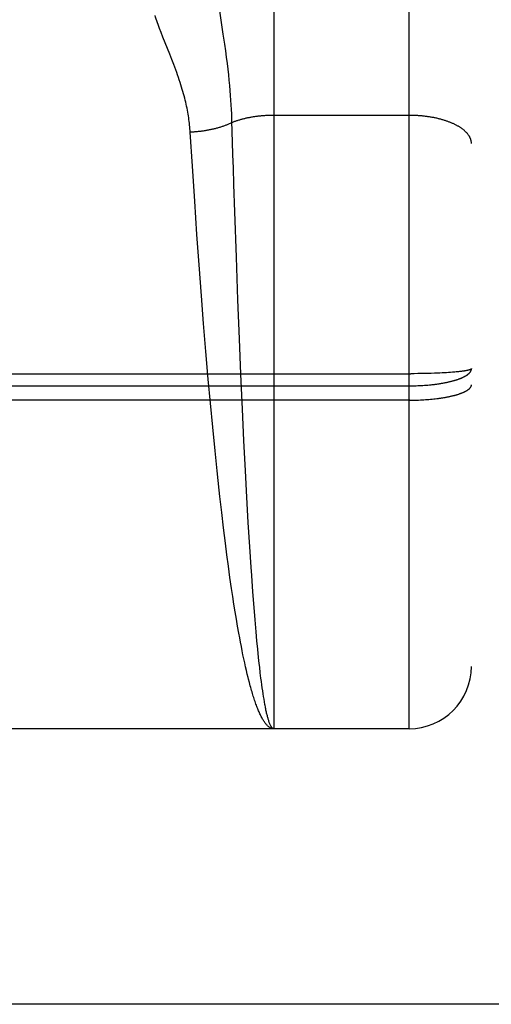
# Model space of a CAD drawing. Header units: inches. Extents: x 0 to 230, y 0 to 149.
# Tile 7 of 92: x 70.189 to 70.416, y 37.561 to 38.034. Entities that reach past the tile are written whole.
import ezdxf

# ---------------------------------------------------------------- set-up
doc = ezdxf.new("R2010")
doc.units = ezdxf.units.IN
doc.header["$LTSCALE"] = 12.635135
doc.header["$MEASUREMENT"] = 0
doc.linetypes.add('HIDDEN', pattern=[0.2, 0.1, -0.1])
doc.layers.get('0').update_dxf_attribs({"linetype": 'CONTINUOUS'})
for name, color, linetype in [('02___PRT_ALL_AXES', 7, 'CONTINUOUS'), ('DEFAULT_2', 8, 'HIDDEN'), ('DIMENSIONS', 7, 'CONTINUOUS')]:
    doc.layers.add(name, color=color, linetype=linetype)
doc.styles.get("Standard").update_dxf_attribs({"font": 'arial.ttf'})
doc.dimstyles.new('DIMSTYLE_1', dxfattribs={"dimtxt": 1.013514, "dimasz": 1.351351, "dimexe": 0.09, "dimexo": 0.07, "dimgap": 0.0375, "dimtad": 0, "dimtih": 1, "dimtoh": 1, "dimzin": 4, "dimdsep": 46, "dimtxsty": 'Standard', "dimblk": '_FILLED', "dimblk1": '_FILLED', "dimblk2": '_FILLED', "dimcen": 0.09, "dimazin": 1, "dimtfac": 1, "dimtofl": 0, "dimtmove": 0, "dimatfit": 3, "dimldrblk": '_FILLED', "dimfxl": 1, "dimtolj": 1, "dimtzin": 4, "dimarcsym": 0})

# ---------------------------------------------------------------- blocks, each defined once
blk = doc.blocks.new('_FILLED')
at = {"color": 0, "linetype": 'ByBlock'}
blk.add_solid([(0, 0), (-1, 0.2), (-1, -0.2)], dxfattribs=at)
blk = doc.blocks.new('*D13')
at = {"layer": 'DIMENSIONS', "color": 2, "linetype": 'Continuous'}
for p, q in [((69.28112, 84.02532), (66.68743, 84.02532)), ((72.90612, 84.02532), (75.60882, 84.02532))]:
    blk.add_line(p, q, dxfattribs=at)
at = {"layer": 'DIMENSIONS', "color": 2, "linetype": 'Continuous', "xscale": 1.3513513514, "yscale": 1.3513513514, "zscale": 1.3513513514}
blk.add_blockref('_FILLED', (69.28112, 84.02532), dxfattribs=at)
at = {"layer": 'DIMENSIONS', "color": 2, "linetype": 'Continuous', "xscale": 1.3513513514, "yscale": 1.3513513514, "zscale": 1.3513513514, "rotation": 180}
blk.add_blockref('_FILLED', (72.90612, 84.02532), dxfattribs=at)
at = {"layer": 'DIMENSIONS', "color": 2, "linetype": 'Continuous', "insert": (66.18067, 84.53208), "char_height": 1.013514, "width": 2.7541947, "attachment_point": 3, "line_spacing_factor": 0.9}
blk.add_mtext('3.63', dxfattribs=at)

msp = doc.modelspace()

# ---------------------------------------------------------------- linework, layer by layer
at = {"color": 3, "linetype": 'Continuous'}
msp.add_line((72.86412, 37.5607), (44.26062, 37.5607), dxfattribs=at)
at = {"layer": '02___PRT_ALL_AXES', "color": 8, "linetype": 'HIDDEN'}
msp.add_line((70.37612, 37.6932), (70.31112, 37.6932), dxfattribs=at)
at = {"layer": 'DEFAULT_2', "color": 8, "linetype": 'HIDDEN'}
for p, q in [((70.37612, 37.6932), (70.37612, 39.4782)), ((70.40612, 39.4482), (70.40612, 37.7232)), ((70.31112, 38.50399), (70.31112, 37.6932)), ((70.28684, 38.02728), (70.28447, 38.04299)), ((70.25782, 38.02584), (70.257, 38.02795)), ((70.26108, 38.01763), (70.25782, 38.02584)), ((70.28755, 38.02237), (70.28684, 38.02728)), ((70.28799, 38.0192), (70.28755, 38.02237)), ((70.26207, 38.01511), (70.26108, 38.01763)), ((70.2884, 38.01614), (70.28799, 38.0192)), ((70.28877, 38.01318), (70.2884, 38.01614)), ((70.28911, 38.01035), (70.28877, 38.01318)), ((70.28942, 38.00763), (70.28911, 38.01035)), ((70.28969, 38.00502), (70.28942, 38.00763)), ((70.28994, 38.00251), (70.28969, 38.00502)), ((70.29016, 38.00008), (70.28994, 38.00251)), ((70.29035, 37.99772), (70.29016, 38.00008)), ((70.29051, 37.99543), (70.29035, 37.99772)), ((70.29066, 37.99319), (70.29051, 37.99543)), ((70.29078, 37.991), (70.29066, 37.99319)), ((70.29088, 37.98885), (70.29078, 37.991)), ((70.37612, 37.98817), (70.31071, 37.98817)), ((70.27195, 37.96381), (70.27093, 37.98005)), ((70.2913, 37.9755), (70.29116, 37.98011)), ((70.29149, 37.96926), (70.2913, 37.9755)), ((70.29168, 37.96292), (70.29149, 37.96926)), ((70.27307, 37.94684), (70.27195, 37.96381)), ((70.29194, 37.95488), (70.29168, 37.96292)), ((70.29237, 37.94178), (70.29194, 37.95488)), ((70.27417, 37.93089), (70.27307, 37.94684)), ((70.29311, 37.91999), (70.29237, 37.94178)), ((70.27522, 37.91623), (70.27417, 37.93089)), ((70.27634, 37.90136), (70.27522, 37.91623)), ((70.29386, 37.89954), (70.29311, 37.91999)), ((70.27739, 37.88804), (70.27634, 37.90136)), ((70.29459, 37.88071), (70.29386, 37.89954)), ((70.27848, 37.87468), (70.27739, 37.88804)), ((70.2953, 37.86367), (70.29459, 37.88071)), ((70.27963, 37.86136), (70.27848, 37.87468)), ((69.81028, 37.86393), (70.37696, 37.86393)), ((70.37864, 37.86394), (70.37696, 37.86393)), ((70.38031, 37.86396), (70.37864, 37.86394)), ((70.38197, 37.86398), (70.38031, 37.86396)), ((70.38361, 37.86401), (70.38197, 37.86398)), ((70.38523, 37.86405), (70.38361, 37.86401)), ((70.38682, 37.86409), (70.38523, 37.86405)), ((70.38837, 37.86415), (70.38682, 37.86409)), ((70.38989, 37.86421), (70.38837, 37.86415)), ((70.391, 37.86425), (70.38989, 37.86421)), ((70.39208, 37.86431), (70.391, 37.86425)), ((70.39314, 37.86436), (70.39208, 37.86431)), ((70.39416, 37.86442), (70.39314, 37.86436)), ((70.39515, 37.86449), (70.39416, 37.86442)), ((70.39611, 37.86455), (70.39515, 37.86449)), ((70.39703, 37.86462), (70.39611, 37.86455)), ((70.39763, 37.86467), (70.39703, 37.86462)), ((70.39821, 37.86472), (70.39763, 37.86467)), ((70.39877, 37.86477), (70.39821, 37.86472)), ((70.39931, 37.86482), (70.39877, 37.86477)), ((70.39984, 37.86488), (70.39931, 37.86482)), ((70.40034, 37.86493), (70.39984, 37.86488)), ((70.40083, 37.86499), (70.40034, 37.86493)), ((70.4013, 37.86504), (70.40083, 37.86499)), ((70.40174, 37.8651), (70.4013, 37.86504)), ((70.40217, 37.86516), (70.40174, 37.8651)), ((70.28066, 37.84979), (70.27963, 37.86136)), ((70.29604, 37.84683), (70.2953, 37.86367)), ((69.8107, 37.85811), (70.37612, 37.8581)), ((70.37612, 37.8581), (70.37696, 37.85811)), ((70.37696, 37.85811), (70.3778, 37.85812)), ((70.3778, 37.85812), (70.37864, 37.85813)), ((70.37864, 37.85813), (70.37948, 37.85816)), ((70.37948, 37.85816), (70.38031, 37.85819)), ((70.38031, 37.85819), (70.38115, 37.85822)), ((70.38115, 37.85822), (70.38197, 37.85826)), ((70.38197, 37.85826), (70.3828, 37.85831)), ((70.3828, 37.85831), (70.38361, 37.85837)), ((70.38361, 37.85837), (70.38443, 37.85843)), ((70.38443, 37.85843), (70.38523, 37.85849)), ((70.38523, 37.85849), (70.38603, 37.85857)), ((70.38603, 37.85857), (70.38682, 37.85865)), ((70.37654, 37.8512), (69.81112, 37.8512)), ((70.28174, 37.83828), (70.28066, 37.84979)), ((70.37654, 37.8512), (70.37738, 37.8512)), ((70.37738, 37.8512), (70.37822, 37.85122)), ((70.37822, 37.85122), (70.37906, 37.85123)), ((70.37906, 37.85123), (70.3799, 37.85126)), ((70.3799, 37.85126), (70.38073, 37.85129)), ((70.38073, 37.85129), (70.38156, 37.85132)), ((70.38156, 37.85132), (70.38238, 37.85136)), ((70.38238, 37.85136), (70.3832, 37.85141)), ((70.3832, 37.85141), (70.38402, 37.85146)), ((70.38402, 37.85146), (70.38483, 37.85152)), ((70.38483, 37.85152), (70.38563, 37.85158)), ((70.38563, 37.85158), (70.38642, 37.85165)), ((70.38642, 37.85165), (70.38721, 37.85173)), ((70.38721, 37.85173), (70.38799, 37.85181)), ((70.38799, 37.85181), (70.38875, 37.85189)), ((70.38875, 37.85189), (70.38951, 37.85198)), ((70.38951, 37.85198), (70.39026, 37.85208)), ((70.29675, 37.83185), (70.29604, 37.84683)), ((70.28286, 37.8269), (70.28174, 37.83828)), ((70.29748, 37.81721), (70.29675, 37.83185)), ((70.28385, 37.8173), (70.28286, 37.8269)), ((70.28486, 37.8079), (70.28385, 37.8173)), ((70.29816, 37.8046), (70.29748, 37.81721)), ((70.2852, 37.80481), (70.28486, 37.8079)), ((70.28607, 37.7972), (70.2852, 37.80481)), ((70.29886, 37.79241), (70.29816, 37.8046)), ((70.28695, 37.78977), (70.28607, 37.7972)), ((70.28784, 37.78251), (70.28695, 37.78977)), ((70.29957, 37.78072), (70.29886, 37.79241)), ((70.28857, 37.77685), (70.28784, 37.78251)), ((70.30021, 37.77093), (70.29957, 37.78072)), ((70.28931, 37.77133), (70.28857, 37.77685)), ((70.29005, 37.76594), (70.28931, 37.77133)), ((70.30049, 37.76687), (70.30021, 37.77093)), ((70.29081, 37.76071), (70.29005, 37.76594)), ((70.30106, 37.75901), (70.30049, 37.76687)), ((70.29138, 37.75688), (70.29081, 37.76071)), ((70.29195, 37.75315), (70.29138, 37.75688)), ((70.30163, 37.75151), (70.30106, 37.75901)), ((70.29253, 37.7495), (70.29195, 37.75315)), ((70.30212, 37.74556), (70.30163, 37.75151)), ((70.29312, 37.74596), (70.29253, 37.7495)), ((70.29371, 37.7425), (70.29312, 37.74596)), ((70.30261, 37.73988), (70.30212, 37.74556)), ((70.2943, 37.73915), (70.29371, 37.7425)), ((70.2947, 37.73698), (70.2943, 37.73915)), ((70.2951, 37.73484), (70.2947, 37.73698)), ((70.30301, 37.73554), (70.30261, 37.73988)), ((70.2955, 37.73276), (70.2951, 37.73484)), ((70.2959, 37.73072), (70.2955, 37.73276)), ((70.30341, 37.7314), (70.30301, 37.73554)), ((70.30381, 37.72744), (70.30341, 37.7314)), ((70.2963, 37.72873), (70.2959, 37.73072)), ((70.29671, 37.72679), (70.2963, 37.72873)), ((70.29712, 37.7249), (70.29671, 37.72679)), ((70.30412, 37.7246), (70.30381, 37.72744)), ((70.29752, 37.72306), (70.29712, 37.7249)), ((70.29793, 37.72127), (70.29752, 37.72306)), ((70.30432, 37.72277), (70.30412, 37.7246)), ((70.30463, 37.72013), (70.30432, 37.72277)), ((70.29835, 37.71953), (70.29793, 37.72127)), ((70.29876, 37.71784), (70.29835, 37.71953)), ((70.30494, 37.71759), (70.30463, 37.72013)), ((70.30515, 37.71597), (70.30494, 37.71759)), ((70.30535, 37.7144), (70.30515, 37.71597)), ((70.30556, 37.71289), (70.30535, 37.7144)), ((70.30577, 37.71142), (70.30556, 37.71289)), ((70.30598, 37.71001), (70.30577, 37.71142)), ((70.30619, 37.70866), (70.30598, 37.71001)), ((70.3064, 37.70736), (70.30619, 37.70866)), ((70.30661, 37.70611), (70.3064, 37.70736)), ((70.30682, 37.70492), (70.30661, 37.70611)), ((70.31112, 37.6932), (70.12612, 37.6932))]:
    msp.add_line(p, q, dxfattribs=at)
for points in [[(70.257, 38.02795), (70.25623, 38.02994), (70.25587, 38.0309), (70.25553, 38.03183), (70.2552, 38.03274), (70.25489, 38.03363), (70.25459, 38.03449), (70.2543, 38.03532), (70.25403, 38.03614)], [(70.27093, 37.98005), (70.27087, 37.9809), (70.2708, 37.98175), (70.27073, 37.98261), (70.27064, 37.98347), (70.27055, 37.98434), (70.27044, 37.98522), (70.27032, 37.9861), (70.2702, 37.98699), (70.27006, 37.98789), (70.26991, 37.9888), (70.26975, 37.98972), (70.26958, 37.99064), (70.26939, 37.99158), (70.26919, 37.99253), (70.26898, 37.99349), (70.26876, 37.99447), (70.26852, 37.99546), (70.26827, 37.99646), (70.268, 37.99749), (70.26772, 37.99853), (70.26742, 37.99959), (70.2671, 38.00067), (70.26677, 38.00178), (70.26642, 38.0029), (70.26606, 38.00405), (70.26567, 38.00521), (70.26527, 38.0064), (70.26485, 38.0076), (70.26442, 38.00882), (70.26397, 38.01006), (70.26351, 38.01131), (70.26304, 38.01258), (70.26207, 38.01511)], [(70.29116, 37.98011), (70.29099, 37.9857), (70.29096, 37.98674), (70.29088, 37.98885)], [(70.31071, 37.98817), (70.31031, 37.98816), (70.3099, 37.98816), (70.30949, 37.98815), (70.30908, 37.98814), (70.30868, 37.98812), (70.30827, 37.98811), (70.30786, 37.98809), (70.30746, 37.98807), (70.30706, 37.98804), (70.30665, 37.98802), (70.30625, 37.98799), (70.30585, 37.98796), (70.30545, 37.98792), (70.30505, 37.98789), (70.30465, 37.98785), (70.30425, 37.98781), (70.30385, 37.98776), (70.30346, 37.98772), (70.30306, 37.98767), (70.30267, 37.98762), (70.30228, 37.98756), (70.30189, 37.98751), (70.30151, 37.98745), (70.30112, 37.98739), (70.30074, 37.98733), (70.30035, 37.98726), (70.29998, 37.98719), (70.2996, 37.98712), (70.29922, 37.98705), (70.29885, 37.98698), (70.29848, 37.9869), (70.29811, 37.98682), (70.29774, 37.98674), (70.29738, 37.98666), (70.29702, 37.98657), (70.29666, 37.98648), (70.2963, 37.98639), (70.29595, 37.9863), (70.2956, 37.98621), (70.29525, 37.98611), (70.29491, 37.98601), (70.29457, 37.98591), (70.29423, 37.98581), (70.29389, 37.9857), (70.29356, 37.98559), (70.29323, 37.98549), (70.2929, 37.98537), (70.29258, 37.98526), (70.29226, 37.98515), (70.29195, 37.98503), (70.29164, 37.98491), (70.29133, 37.98479), (70.29102, 37.98467)], [(70.40612, 37.97458), (70.40612, 37.97477), (70.40611, 37.97496), (70.40609, 37.97515), (70.40607, 37.97534), (70.40605, 37.97553), (70.40601, 37.97572), (70.40598, 37.97591), (70.40593, 37.9761), (70.40588, 37.97629), (70.40583, 37.97648), (70.40576, 37.97666), (70.4057, 37.97685), (70.40562, 37.97704), (70.40554, 37.97723), (70.40546, 37.97741), (70.40537, 37.9776), (70.40527, 37.97779), (70.40517, 37.97797), (70.40506, 37.97815), (70.40495, 37.97834), (70.40483, 37.97852), (70.4047, 37.9787), (70.40457, 37.97888), (70.40444, 37.97906), (70.4043, 37.97924), (70.40415, 37.97942), (70.404, 37.9796), (70.40384, 37.97978), (70.40367, 37.97995), (70.4035, 37.98013), (70.40333, 37.9803), (70.40315, 37.98047), (70.40296, 37.98064), (70.40277, 37.98081), (70.40258, 37.98098), (70.40238, 37.98115), (70.40217, 37.98132), (70.40196, 37.98148), (70.40174, 37.98164), (70.40152, 37.98181), (70.4013, 37.98197), (70.40106, 37.98213), (70.40083, 37.98228), (70.40059, 37.98244), (70.40034, 37.9826), (70.40009, 37.98275), (70.39984, 37.9829), (70.39958, 37.98305), (70.39931, 37.9832), (70.39904, 37.98334), (70.39877, 37.98349), (70.39849, 37.98363), (70.39821, 37.98377), (70.39792, 37.98391), (70.39763, 37.98405), (70.39733, 37.98419), (70.39703, 37.98432), (70.39673, 37.98445), (70.39642, 37.98458), (70.39611, 37.98471), (70.3958, 37.98484), (70.39548, 37.98496), (70.39515, 37.98508), (70.39483, 37.9852), (70.39449, 37.98532), (70.39416, 37.98544), (70.39382, 37.98555), (70.39348, 37.98566), (70.39314, 37.98577), (70.39279, 37.98588), (70.39244, 37.98598), (70.39208, 37.98608), (70.39172, 37.98618), (70.39136, 37.98628), (70.391, 37.98638), (70.39063, 37.98647), (70.39026, 37.98656), (70.38989, 37.98665), (70.38952, 37.98674), (70.38914, 37.98682), (70.38876, 37.9869), (70.38837, 37.98698), (70.38799, 37.98706), (70.3876, 37.98713), (70.38721, 37.9872), (70.38682, 37.98727), (70.38643, 37.98734), (70.38603, 37.9874), (70.38563, 37.98747), (70.38523, 37.98753), (70.38483, 37.98758), (70.38443, 37.98764), (70.38402, 37.98769), (70.38361, 37.98774), (70.38321, 37.98778), (70.3828, 37.98783), (70.38239, 37.98787), (70.38197, 37.98791), (70.38156, 37.98794), (70.38115, 37.98797), (70.38073, 37.98801), (70.38031, 37.98803), (70.3799, 37.98806), (70.37948, 37.98808), (70.37906, 37.9881), (70.37864, 37.98812), (70.37822, 37.98813), (70.3778, 37.98815), (70.37738, 37.98815), (70.37696, 37.98816), (70.37654, 37.98817), (70.37612, 37.98817)], [(70.29102, 37.98467), (70.29071, 37.98451), (70.29039, 37.98437), (70.29006, 37.98422), (70.28973, 37.98407), (70.2894, 37.98393), (70.28907, 37.98379), (70.28873, 37.98365), (70.28839, 37.98352), (70.28804, 37.98338), (70.28769, 37.98325), (70.28734, 37.98312), (70.28698, 37.98299), (70.28662, 37.98287), (70.28626, 37.98275), (70.28589, 37.98263), (70.28553, 37.98251), (70.28515, 37.98239), (70.28478, 37.98228), (70.2844, 37.98217), (70.28402, 37.98206), (70.28364, 37.98196), (70.28326, 37.98186), (70.28287, 37.98176), (70.28248, 37.98166), (70.28209, 37.98156), (70.28169, 37.98147), (70.2813, 37.98138), (70.2809, 37.9813), (70.2805, 37.98121), (70.2801, 37.98113), (70.27969, 37.98105), (70.27929, 37.98098), (70.27888, 37.9809), (70.27847, 37.98083), (70.27806, 37.98076), (70.27765, 37.9807), (70.27723, 37.98064), (70.27682, 37.98058), (70.2764, 37.98052), (70.27598, 37.98047), (70.27557, 37.98042), (70.27515, 37.98037), (70.27473, 37.98033), (70.27431, 37.98028), (70.27389, 37.98024), (70.27346, 37.98021), (70.27304, 37.98018), (70.27262, 37.98014), (70.2722, 37.98012), (70.27177, 37.98009), (70.27135, 37.98007), (70.27093, 37.98005)], [(70.38682, 37.85865), (70.38721, 37.85869), (70.3876, 37.85873), (70.38799, 37.85878), (70.38837, 37.85882), (70.38876, 37.85887), (70.38914, 37.85892), (70.38952, 37.85897), (70.38989, 37.85903), (70.39026, 37.85908), (70.39063, 37.85914), (70.391, 37.85919), (70.39136, 37.85925), (70.39172, 37.85931), (70.39208, 37.85937), (70.39244, 37.85943), (70.39279, 37.8595), (70.39314, 37.85956), (70.39348, 37.85963), (70.39382, 37.8597), (70.39416, 37.85976), (70.39449, 37.85984), (70.39483, 37.85991), (70.39515, 37.85998), (70.39548, 37.86005), (70.3958, 37.86013), (70.39611, 37.86021), (70.39642, 37.86028), (70.39673, 37.86036), (70.39703, 37.86044), (70.39733, 37.86052), (70.39763, 37.86061), (70.39792, 37.86069), (70.39821, 37.86078), (70.39849, 37.86086), (70.39877, 37.86095), (70.39904, 37.86104), (70.39931, 37.86112), (70.39958, 37.86121), (70.39984, 37.86131), (70.40009, 37.8614), (70.40034, 37.86149), (70.40059, 37.86159), (70.40083, 37.86168), (70.40106, 37.86178), (70.4013, 37.86187), (70.40152, 37.86197), (70.40174, 37.86207), (70.40196, 37.86217), (70.40217, 37.86227), (70.40238, 37.86237), (70.40258, 37.86247), (70.40277, 37.86257), (70.40296, 37.86268), (70.40315, 37.86278), (70.40333, 37.86289), (70.4035, 37.86299), (70.40367, 37.8631), (70.40384, 37.8632), (70.404, 37.86331), (70.40415, 37.86342), (70.4043, 37.86353), (70.40444, 37.86364), (70.40457, 37.86375), (70.4047, 37.86386), (70.40483, 37.86397), (70.40495, 37.86408), (70.40506, 37.86419), (70.40517, 37.8643), (70.40527, 37.86441), (70.40537, 37.86453), (70.40546, 37.86464), (70.40554, 37.86475), (70.40562, 37.86487), (70.4057, 37.86498), (70.40576, 37.8651), (70.40583, 37.86521), (70.40588, 37.86533), (70.40593, 37.86544), (70.40598, 37.86556), (70.40601, 37.86567), (70.40605, 37.86579), (70.40607, 37.8659), (70.40609, 37.86602), (70.40611, 37.86613), (70.40612, 37.86625), (70.40612, 37.86637)], [(70.40612, 37.86637), (70.40612, 37.86633), (70.40611, 37.8663), (70.40609, 37.86626), (70.40607, 37.86623), (70.40605, 37.8662), (70.40601, 37.86616), (70.40598, 37.86613), (70.40593, 37.86609), (70.40588, 37.86606), (70.40583, 37.86603), (70.40576, 37.86599), (70.4057, 37.86596), (70.40562, 37.86592), (70.40554, 37.86589), (70.40546, 37.86586), (70.40537, 37.86582), (70.40527, 37.86579), (70.40517, 37.86576), (70.40506, 37.86573), (70.40495, 37.86569), (70.40483, 37.86566), (70.4047, 37.86563), (70.40457, 37.86559), (70.40444, 37.86556), (70.4043, 37.86553), (70.40415, 37.8655), (70.404, 37.86547), (70.40384, 37.86544), (70.40367, 37.8654), (70.4035, 37.86537), (70.40333, 37.86534), (70.40315, 37.86531), (70.40296, 37.86528), (70.40277, 37.86525), (70.40258, 37.86522), (70.40238, 37.86519), (70.40217, 37.86516)], [(70.39026, 37.85208), (70.39063, 37.85213), (70.391, 37.85218), (70.39136, 37.85223), (70.39172, 37.85229), (70.39208, 37.85234), (70.39243, 37.8524), (70.39279, 37.85245), (70.39313, 37.85251), (70.39348, 37.85257), (70.39382, 37.85263), (70.39416, 37.8527), (70.39449, 37.85276), (70.39482, 37.85282), (70.39515, 37.85289), (70.39547, 37.85296), (70.39579, 37.85302), (70.39611, 37.85309), (70.39642, 37.85316), (70.39673, 37.85323), (70.39703, 37.85331), (70.39733, 37.85338), (70.39763, 37.85345), (70.39792, 37.85353), (70.39821, 37.85361), (70.39849, 37.85368), (70.39877, 37.85376), (70.39904, 37.85384), (70.39931, 37.85392), (70.39957, 37.854), (70.39983, 37.85408), (70.40009, 37.85417), (70.40034, 37.85425), (70.40059, 37.85434), (70.40083, 37.85442), (70.40106, 37.85451), (70.40129, 37.8546), (70.40152, 37.85468), (70.40174, 37.85477), (70.40196, 37.85486), (70.40217, 37.85495), (70.40238, 37.85504), (70.40258, 37.85513), (70.40277, 37.85523), (70.40296, 37.85532), (70.40315, 37.85541), (70.40333, 37.85551), (70.4035, 37.8556), (70.40367, 37.8557), (70.40384, 37.85579), (70.40399, 37.85589), (70.40415, 37.85599), (70.4043, 37.85608), (70.40444, 37.85618), (70.40457, 37.85628), (70.4047, 37.85638), (70.40483, 37.85648), (70.40495, 37.85658), (70.40506, 37.85668), (70.40517, 37.85678), (70.40527, 37.85688), (70.40537, 37.85698), (70.40546, 37.85708), (70.40554, 37.85718), (70.40562, 37.85729), (70.4057, 37.85739), (70.40576, 37.85749), (70.40583, 37.85759), (70.40588, 37.8577), (70.40593, 37.8578), (70.40598, 37.8579), (70.40601, 37.85801), (70.40605, 37.85811), (70.40607, 37.85821), (70.40609, 37.85832), (70.40611, 37.85842), (70.40612, 37.85853), (70.40612, 37.85863)], [(70.29938, 37.71541), (70.29897, 37.71702), (70.29876, 37.71784)], [(70.31112, 37.6932), (70.3109, 37.69321), (70.31069, 37.69323), (70.31047, 37.69327), (70.31026, 37.69332), (70.31004, 37.69338), (70.30982, 37.69347), (70.30961, 37.69356), (70.30939, 37.69368), (70.30917, 37.6938), (70.30896, 37.69395), (70.30874, 37.6941), (70.30853, 37.69428), (70.30831, 37.69446), (70.30809, 37.69466), (70.30788, 37.69488), (70.30766, 37.69511), (70.30745, 37.69536), (70.30723, 37.69562), (70.30702, 37.6959), (70.3068, 37.69619), (70.30659, 37.69649), (70.30637, 37.69681), (70.30616, 37.69715), (70.30594, 37.6975), (70.30573, 37.69786), (70.30551, 37.69824), (70.3053, 37.69863), (70.30508, 37.69904), (70.30487, 37.69946), (70.30466, 37.6999), (70.30444, 37.70035), (70.30423, 37.70082), (70.30402, 37.7013), (70.3038, 37.70179), (70.30359, 37.7023), (70.30338, 37.70282), (70.30316, 37.70336), (70.30295, 37.70391), (70.30274, 37.70448), (70.30253, 37.70506), (70.30232, 37.70565), (70.3021, 37.70626), (70.30189, 37.70688), (70.30168, 37.70752), (70.30147, 37.70817), (70.30126, 37.70883), (70.30105, 37.70951), (70.30084, 37.7102), (70.30063, 37.7109), (70.30042, 37.71162), (70.30021, 37.71235), (70.3, 37.71309), (70.2998, 37.71385), (70.29959, 37.71462), (70.29938, 37.71541)], [(70.31112, 37.6932), (70.31101, 37.69321), (70.3109, 37.69323), (70.3108, 37.69326), (70.31069, 37.69332), (70.31058, 37.69338), (70.31047, 37.69346), (70.31036, 37.69356), (70.31026, 37.69367), (70.31015, 37.6938), (70.31004, 37.69394), (70.30993, 37.69409), (70.30982, 37.69426), (70.30972, 37.69445), (70.30961, 37.69465), (70.3095, 37.69486), (70.30939, 37.69509), (70.30928, 37.69533), (70.30918, 37.69559), (70.30907, 37.69586), (70.30896, 37.69615), (70.30885, 37.69645), (70.30875, 37.69677), (70.30864, 37.6971), (70.30853, 37.69744), (70.30842, 37.6978), (70.30832, 37.69818), (70.30821, 37.69857), (70.3081, 37.69897), (70.308, 37.69939), (70.30789, 37.69982), (70.30778, 37.70027), (70.30767, 37.70073), (70.30757, 37.7012), (70.30746, 37.70169), (70.30735, 37.7022), (70.30725, 37.70271), (70.30714, 37.70324), (70.30704, 37.70379), (70.30693, 37.70435), (70.30682, 37.70492)]]:
    msp.add_lwpolyline(points, dxfattribs=at)
msp.add_arc((70.37612, 37.7232), 0.03, 270, 360, dxfattribs=at)

# ---------------------------------------------------------------- dimensions: what is measured, and where the dimension line sits
at = {"layer": 'DIMENSIONS', "color": 2, "linetype": 'Continuous'}
dim = msp.add_linear_dim(base=(72.9061208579, 84.0253218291), p1=(69.2811208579, 106.9356976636), p2=(72.9061208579, 37.6646976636), dimstyle='DIMSTYLE_1', dxfattribs=at)
dim.commit()
dim.dimension.update_dxf_attribs({"geometry": '*D13', "text_midpoint": (64.8022537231, 84.0196718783), "dimtype": 160})

doc.saveas('drawing.dxf')
